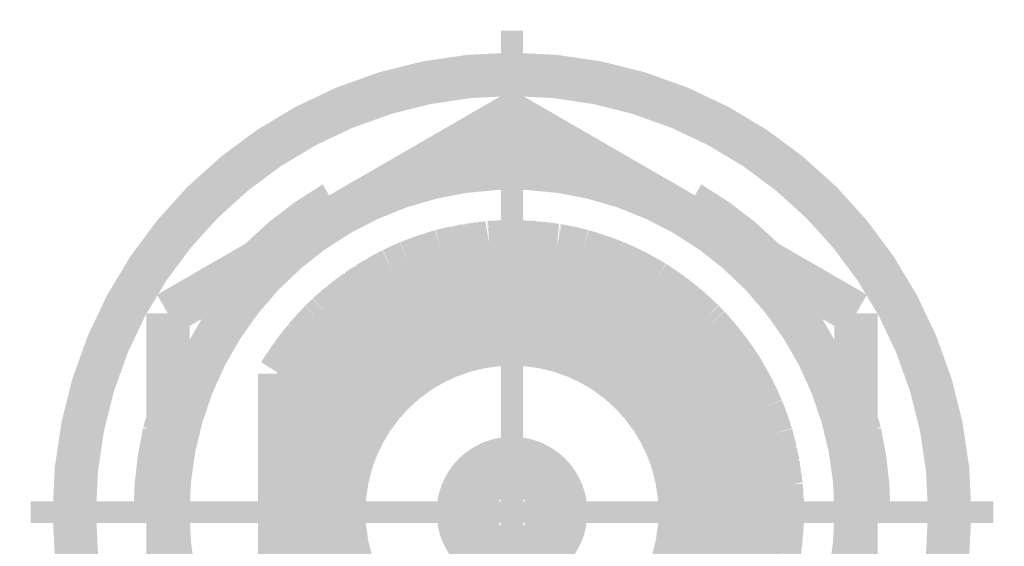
# Model space of a CAD drawing. Header units: millimetres. Extents: x 618 to 1482, y 17 to 575.
# Tile 42 of 96: x 1054 to 1065, y 181 to 187. Entities that reach past the tile are written whole.
import ezdxf

# ---------------------------------------------------------------- set-up
doc = ezdxf.new("R2010")
doc.units = ezdxf.units.MM
doc.linetypes.add('DOT_CENTER', pattern=[14, 12, -1, 0, -1])
doc.layers.add('1', color=7, linetype='Continuous')

# ---------------------------------------------------------------- blocks, each defined once
blk = doc.blocks.new('WASHER_INT_TOOTH_SMA_SS_764701-02_8__145', base_point=(1053.996750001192, 175.8781799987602))
at = {"color": 7, "linetype": 'Continuous', "const_width": 0.5}
blk.add_lwpolyline([(1054.246750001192, 181.1764299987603, 1), (1064.343250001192, 181.1764299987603, 1)], format="xyb", close=True, dxfattribs=at)
for points in [[(1057.237600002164, 184.7399513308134, 0.06554345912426), (1056.385397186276, 184.0860329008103, 0.06554345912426)], [(1062.204602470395, 184.0860329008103, 0.06554344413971), (1061.352400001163, 184.7399513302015, 0.06554344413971)], [(1055.283366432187, 182.0920590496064, 0.05615878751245), (1055.180200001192, 181.1764299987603, 0.05615878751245)], [(1063.409800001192, 181.1764299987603, 0.05615879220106), (1063.306633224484, 182.0920590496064, 0.05615879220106)]]:
    blk.add_lwpolyline(points, format="xyb", dxfattribs=at)
for points in [[(1057.237600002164, 184.7399513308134), (1057.263000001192, 184.6959572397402)], [(1057.263000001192, 184.6959572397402), (1057.271395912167, 184.6307606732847)], [(1057.271395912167, 184.6307606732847), (1057.276259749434, 184.5936274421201)], [(1061.25432618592, 184.6279305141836), (1061.273838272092, 184.6461250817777)], [(1061.273838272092, 184.6461250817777), (1061.327000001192, 184.6959572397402)], [(1061.314593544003, 184.6000044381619), (1061.327000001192, 184.6959572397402)], [(1061.327000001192, 184.6959572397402), (1061.352400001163, 184.7399513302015)], [(1061.313751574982, 184.593621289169), (1061.314593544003, 184.6000044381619)], [(1056.385397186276, 184.0860329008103), (1056.372272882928, 184.0717102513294)], [(1062.217725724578, 184.0717114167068), (1062.204602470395, 184.0860329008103)], [(1055.326250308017, 182.2409117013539), (1055.283366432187, 182.0920590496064)], [(1063.306633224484, 182.0920590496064), (1063.263750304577, 182.2409094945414)], [(1055.231000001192, 181.1764299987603), (1055.180200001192, 181.1764299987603)], [(1055.320301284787, 181.2136618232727), (1055.231000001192, 181.1764299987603)], [(1055.300736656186, 181.1553069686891), (1055.231000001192, 181.1764299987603)], [(1055.326250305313, 181.1475057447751), (1055.300736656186, 181.1553069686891)], [(1055.326250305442, 181.2161245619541), (1055.320301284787, 181.2136618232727)], [(1063.298340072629, 181.2017568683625), (1063.263750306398, 181.2161113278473)], [(1063.359000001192, 181.1764299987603), (1063.298340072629, 181.2017568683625)], [(1063.409800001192, 181.1764299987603), (1063.359000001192, 181.1764299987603)]]:
    blk.add_lwpolyline(points, dxfattribs=at)
at = {"color": 124, "linetype": 'Continuous', "const_width": 0.25}
for points in [[(1057.358250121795, 184.6409645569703), (1057.263000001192, 184.6959572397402)], [(1061.231750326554, 184.6409648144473), (1061.327000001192, 184.6959572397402)], [(1055.326250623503, 181.1214370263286), (1055.231000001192, 181.1764299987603)], [(1063.263750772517, 181.1214378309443), (1063.359000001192, 181.1764299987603)]]:
    blk.add_lwpolyline(points, dxfattribs=at)
at = {"layer": '1', "color": 30, "linetype": 'DOT_CENTER', "const_width": 0.25}
for points in [[(1059.295000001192, 186.7295049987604), (1059.295000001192, 175.6233549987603)], [(1064.848075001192, 181.1764299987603), (1053.741925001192, 181.1764299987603)]]:
    blk.add_lwpolyline(points, dxfattribs=at)
blk = doc.blocks.new('hex-nut_sma_5-16_ss_8__170', base_point=(1055.076250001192, 176.3437122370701))
at = {"color": 7, "linetype": 'Continuous', "const_width": 0.5}
for points in [[(1059.295000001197, 185.7591477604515), (1057.310625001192, 184.6134683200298)], [(1061.279375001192, 184.6134683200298), (1059.295000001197, 185.7591477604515)], [(1057.310625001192, 184.6134683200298), (1055.326250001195, 183.4677888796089)], [(1063.263750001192, 183.4677888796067), (1061.279375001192, 184.6134683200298)], [(1055.326250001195, 183.4677888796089), (1055.326250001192, 181.1764299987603)], [(1063.263750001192, 181.1764299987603), (1063.263750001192, 183.4677888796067)], [(1055.326250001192, 181.1764299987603), (1055.326250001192, 178.8850711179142)], [(1063.263750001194, 178.8850711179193), (1063.263750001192, 181.1764299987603)], [(1055.326250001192, 178.8850711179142), (1057.310625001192, 177.7393916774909)], [(1061.279375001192, 177.7393916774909), (1063.263750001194, 178.8850711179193)], [(1057.310625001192, 177.7393916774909), (1059.2950000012, 176.5937122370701)], [(1059.2950000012, 176.5937122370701), (1061.279375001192, 177.7393916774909)]]:
    blk.add_lwpolyline(points, dxfattribs=at)
for points in [[(1061.279375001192, 184.6134683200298, 0.26794919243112), (1057.310625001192, 184.6134683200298, 0.26794919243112)], [(1057.310625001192, 184.6134683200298, 0.26794919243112), (1055.326250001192, 181.1764299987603, 0.26794919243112)], [(1063.263750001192, 181.1764299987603, 0.26794919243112), (1061.279375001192, 184.6134683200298, 0.26794919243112)], [(1055.326250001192, 181.1764299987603, 0.26794919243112), (1057.310625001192, 177.7393916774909, 0.26794919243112)], [(1061.279375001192, 177.7393916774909, 0.26794919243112), (1063.263750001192, 181.1764299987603, 0.26794919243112)], [(1057.310625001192, 177.7393916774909, 0.26794919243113), (1061.279375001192, 177.7393916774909, 0.26794919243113)]]:
    blk.add_lwpolyline(points, format="xyb", dxfattribs=at)
blk = doc.blocks.new('Conn_SMA_PCBMount_Octoclock_7__186', base_point=(1056.364999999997, 177.806430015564))
at = {"color": 7, "linetype": 'Continuous', "const_width": 0.5}
for points in [[(1059.030413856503, 184.2851908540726), (1059.246982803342, 184.2960604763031)], [(1059.049632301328, 184.2867667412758), (1059.150360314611, 184.2915102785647)], [(1059.059686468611, 184.2866600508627), (1059.064377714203, 184.2874611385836)], [(1059.064377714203, 184.2874611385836), (1059.06883262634, 184.2882218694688)], [(1059.06883262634, 184.2882218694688), (1059.153052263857, 184.2919275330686)], [(1059.147504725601, 184.2910676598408), (1059.164479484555, 184.2936987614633)], [(1059.164479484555, 184.2936987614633), (1059.246982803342, 184.2960604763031)], [(1059.168192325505, 184.292105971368), (1059.17052167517, 184.2924597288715)], [(1059.17052167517, 184.2924597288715), (1059.181978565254, 184.294199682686)], [(1059.181978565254, 184.294199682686), (1059.183553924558, 184.294438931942)], [(1059.183553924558, 184.294438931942), (1059.246982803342, 184.2960604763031)], [(1059.246982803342, 184.2960604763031), (1059.293787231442, 184.2964297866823)], [(1059.293787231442, 184.2964297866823), (1059.297469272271, 184.2964179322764)], [(1059.293787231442, 184.2964297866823), (1059.815269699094, 184.2527458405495)], [(1059.293787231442, 184.2964297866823), (1059.297469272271, 184.2964179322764)], [(1059.297469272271, 184.2964179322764), (1059.303999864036, 184.2955742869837)], [(1059.297469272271, 184.2964179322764), (1059.430332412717, 184.2934935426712)], [(1059.297469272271, 184.2964179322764), (1059.316299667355, 184.2963573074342)], [(1059.316299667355, 184.2963573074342), (1059.31991009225, 184.2958680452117)], [(1059.430332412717, 184.2934935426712), (1059.549349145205, 184.2750216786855)], [(1059.433537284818, 184.2929961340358), (1059.449436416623, 184.2926054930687)], [(1059.449436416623, 184.2926054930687), (1059.474407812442, 184.2886514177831)], [(1059.456585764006, 184.2894189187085), (1059.564434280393, 184.2847744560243)], [(1058.24196933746, 184.1133547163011), (1058.475711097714, 184.1869390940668)], [(1058.375038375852, 184.1577169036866), (1058.475711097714, 184.1869390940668)], [(1058.394163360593, 184.1635511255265), (1058.475711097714, 184.1869390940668)], [(1058.475711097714, 184.1869390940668), (1059.030413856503, 184.2851908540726)], [(1058.475711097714, 184.1869390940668), (1058.510184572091, 184.195997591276)], [(1058.475711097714, 184.1869390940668), (1058.510184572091, 184.195997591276)], [(1058.510184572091, 184.195997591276), (1058.581640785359, 184.2057018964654)], [(1058.510184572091, 184.195997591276), (1058.528540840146, 184.2008210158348)], [(1058.516733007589, 184.1968869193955), (1058.644279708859, 184.2278170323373)], [(1058.528540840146, 184.2008210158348), (1058.538280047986, 184.2021120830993)], [(1058.644279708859, 184.2278170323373), (1058.816750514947, 184.247345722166)], [(1058.648762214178, 184.2283245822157), (1058.663609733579, 184.2318753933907)], [(1058.663609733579, 184.2318753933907), (1058.697857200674, 184.2356434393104)], [(1058.681256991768, 184.2320039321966), (1058.779607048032, 184.2535666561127)], [(1058.779607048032, 184.2535666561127), (1058.928089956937, 184.267066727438)], [(1058.787604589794, 184.2542937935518), (1058.798951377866, 184.2567441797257)], [(1058.798951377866, 184.2567441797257), (1058.857146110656, 184.2618509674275)], [(1058.84544231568, 184.2595524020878), (1058.91485618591, 184.2731849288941)], [(1058.868846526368, 184.262877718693), (1058.926280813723, 184.2739718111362)], [(1058.91485618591, 184.2731849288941), (1058.993029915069, 184.2785692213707)], [(1058.926280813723, 184.2739718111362), (1058.934156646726, 184.275493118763)], [(1058.934156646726, 184.275493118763), (1059.000164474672, 184.2798329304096)], [(1059.044692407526, 184.2859074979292), (1059.049632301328, 184.2867667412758)], [(1059.564434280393, 184.2847744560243), (1059.682170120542, 184.2638954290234)], [(1059.57083406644, 184.2836395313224), (1059.583672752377, 184.2830468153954)], [(1059.583672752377, 184.2830468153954), (1059.630562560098, 184.2745816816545)], [(1059.61692011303, 184.2754667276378), (1059.699322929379, 184.2701208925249)], [(1059.639953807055, 184.2728862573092), (1059.708974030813, 184.2681920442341)], [(1059.699322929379, 184.2701208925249), (1059.765326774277, 184.2569294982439)], [(1059.708974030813, 184.2681920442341), (1059.718643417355, 184.2675344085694)], [(1059.718643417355, 184.2675344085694), (1059.774737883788, 184.2561411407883)], [(1059.815269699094, 184.2527458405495), (1060.110836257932, 184.187876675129)], [(1059.827737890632, 184.2500093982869), (1059.834615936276, 184.2494114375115)], [(1059.834615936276, 184.2494114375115), (1059.923184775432, 184.2296805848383)], [(1059.840839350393, 184.2471339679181), (1059.847556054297, 184.2465287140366)], [(1059.847556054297, 184.2465287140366), (1059.853962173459, 184.2459514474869)], [(1059.853962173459, 184.2459514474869), (1059.928357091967, 184.2291320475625)], [(1059.917724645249, 184.2302596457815), (1059.950592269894, 184.2267739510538)], [(1059.928357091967, 184.2291320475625), (1059.945771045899, 184.2251950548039)], [(1059.935873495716, 184.2262764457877), (1059.940960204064, 184.2257206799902)], [(1059.940960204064, 184.2257206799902), (1059.966367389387, 184.2229447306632)], [(1059.950592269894, 184.2267739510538), (1060.110836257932, 184.187876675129)], [(1059.966367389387, 184.2229447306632), (1059.969914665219, 184.2225571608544)], [(1059.969914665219, 184.2225571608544), (1060.081176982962, 184.19517575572)], [(1060.081176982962, 184.19517575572), (1060.085568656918, 184.19460842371)], [(1060.085568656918, 184.19460842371), (1060.110836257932, 184.187876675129)], [(1060.104807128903, 184.1895037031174), (1060.110836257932, 184.187876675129)], [(1060.110836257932, 184.187876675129), (1060.487174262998, 184.0596782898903)], [(1060.110836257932, 184.187876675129), (1060.219778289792, 184.1562260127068)], [(1058.101953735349, 184.0593175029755), (1058.320756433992, 184.1381577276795)], [(1058.101953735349, 184.0593175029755), (1058.24196933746, 184.1133547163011)], [(1058.101953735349, 184.0593175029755), (1058.129177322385, 184.0704335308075)], [(1058.101953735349, 184.0593175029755), (1058.129177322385, 184.0704335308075)], [(1058.129177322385, 184.0704335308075), (1058.14789222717, 184.077902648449)], [(1058.129177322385, 184.0704335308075), (1058.141431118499, 184.0745532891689)], [(1058.14789222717, 184.077902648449), (1058.163940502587, 184.083240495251)], [(1058.249641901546, 184.11577012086), (1058.260899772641, 184.1200733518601)], [(1058.258170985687, 184.1184551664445), (1058.26959688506, 184.1227805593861)], [(1058.260899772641, 184.1200733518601), (1058.331920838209, 184.1421805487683)], [(1058.26959688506, 184.1227805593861), (1058.2798607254, 184.1266660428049)], [(1058.2798607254, 184.1266660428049), (1058.341564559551, 184.1456554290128)], [(1058.320756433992, 184.1381577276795), (1058.375038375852, 184.1577169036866)], [(1058.389906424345, 184.1620326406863), (1058.394163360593, 184.1635511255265)], [(1060.219778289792, 184.1562260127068), (1060.487174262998, 184.0596782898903)], [(1060.225430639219, 184.1541851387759), (1060.238872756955, 184.1502330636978)], [(1060.238872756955, 184.1502330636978), (1060.291873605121, 184.1301948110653)], [(1060.277919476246, 184.135233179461), (1060.352797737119, 184.1116410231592)], [(1060.291873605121, 184.1301948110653), (1060.307260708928, 184.125292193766)], [(1060.307260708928, 184.125292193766), (1060.365397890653, 184.106768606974)], [(1060.352797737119, 184.1116410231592), (1060.487174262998, 184.0596782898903)], [(1060.365397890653, 184.106768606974), (1060.371686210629, 184.1047650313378)], [(1060.371686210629, 184.1047650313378), (1060.484199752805, 184.0609063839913)], [(1060.482529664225, 184.0614743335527), (1060.484199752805, 184.0609063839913)], [(1060.484199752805, 184.0609063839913), (1060.487174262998, 184.0596782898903)], [(1057.508187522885, 183.7341050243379), (1057.911639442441, 183.9729836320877)], [(1057.626046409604, 183.8125247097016), (1057.911639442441, 183.9729836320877)], [(1057.747455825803, 183.8855824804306), (1057.911639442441, 183.9729836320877)], [(1057.765075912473, 183.8955718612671), (1057.866133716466, 183.9489484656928)], [(1057.866133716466, 183.9489484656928), (1057.872043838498, 183.9530456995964)], [(1057.872043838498, 183.9530456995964), (1057.911639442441, 183.9729836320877)], [(1057.89008640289, 183.9622185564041), (1057.911639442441, 183.9729836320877)], [(1057.911639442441, 183.9729836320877), (1058.101953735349, 184.0593175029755)], [(1057.911639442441, 183.9729836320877), (1057.99941944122, 184.014716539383)], [(1057.99941944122, 184.014716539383), (1058.101953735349, 184.0593175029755)], [(1058.008962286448, 184.0188675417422), (1058.01782821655, 184.0230474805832)], [(1058.01782821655, 184.0230474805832), (1058.101953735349, 184.0593175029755)], [(1058.46798156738, 183.9201681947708), (1058.862731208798, 183.9998651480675)], [(1058.862731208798, 183.9998651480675), (1059.295000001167, 184.023211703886)], [(1059.295000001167, 184.023211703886), (1059.604431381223, 183.9996785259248)], [(1059.604431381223, 183.9996785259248), (1060.075405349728, 183.8954842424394)], [(1060.487174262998, 184.0596782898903), (1060.63532132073, 183.9910800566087)], [(1060.487174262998, 184.0596782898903), (1060.502823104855, 184.0531580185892)], [(1060.487174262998, 184.0596782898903), (1060.595214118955, 184.0125969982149)], [(1060.502823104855, 184.0531580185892), (1060.50655944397, 184.0512306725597)], [(1060.595214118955, 184.0125969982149), (1060.938971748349, 183.8281759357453)], [(1060.599519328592, 184.0102873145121), (1060.613561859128, 184.0041137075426)], [(1060.613561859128, 184.0041137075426), (1060.651670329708, 183.9835097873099)], [(1060.618599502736, 184.0013900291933), (1060.631859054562, 183.995509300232)], [(1060.631859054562, 183.995509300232), (1060.666399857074, 183.9766894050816)], [(1060.63532132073, 183.9910800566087), (1060.722496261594, 183.95071444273)], [(1060.660478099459, 183.9787477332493), (1060.731866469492, 183.945410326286)], [(1060.666399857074, 183.9766894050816), (1060.675479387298, 183.9717423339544)], [(1060.722496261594, 183.95071444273), (1060.938971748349, 183.8281759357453)], [(1057.643189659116, 183.8233002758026), (1057.724325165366, 183.8685401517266)], [(1057.719763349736, 183.8651790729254), (1057.747455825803, 183.8855824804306)], [(1057.740336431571, 183.8774677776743), (1057.762019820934, 183.8933354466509)], [(1057.762019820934, 183.8933354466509), (1057.765075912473, 183.8955718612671)], [(1058.193980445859, 183.8295774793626), (1058.46798156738, 183.9201681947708)], [(1060.075405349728, 183.8954842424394), (1060.324074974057, 183.8046052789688)], [(1060.731866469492, 183.945410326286), (1060.740468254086, 183.9413934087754)], [(1060.740468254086, 183.9413934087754), (1060.816764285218, 183.8978775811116)], [(1060.809782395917, 183.9013050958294), (1060.846976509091, 183.8830459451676)], [(1060.846976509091, 183.8830459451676), (1060.938971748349, 183.8281759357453)], [(1060.861282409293, 183.8745132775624), (1060.86451457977, 183.8729135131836)], [(1060.86451457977, 183.8729135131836), (1060.938971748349, 183.8281759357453)], [(1057.166039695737, 183.4572036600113), (1057.578153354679, 183.7755308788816)], [(1057.166039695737, 183.4572036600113), (1057.508187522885, 183.7341050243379)], [(1057.516826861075, 183.7392202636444), (1057.525866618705, 183.7445725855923)], [(1057.525866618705, 183.7445725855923), (1057.586039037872, 183.7816219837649)], [(1057.525866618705, 183.7445725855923), (1057.53385529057, 183.7509525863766)], [(1057.53385529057, 183.7509525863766), (1057.541493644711, 183.7570528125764)], [(1057.541493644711, 183.7570528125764), (1057.593534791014, 183.7874118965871)], [(1057.578153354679, 183.7755308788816), (1057.626046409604, 183.8125247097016)], [(1057.637621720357, 183.8190282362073), (1057.643189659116, 183.8233002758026)], [(1057.70457481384, 183.5843986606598), (1058.130245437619, 183.8040479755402)], [(1058.130245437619, 183.8040479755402), (1058.193980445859, 183.8295774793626)], [(1060.324074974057, 183.8046052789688), (1060.375295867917, 183.7825440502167)], [(1060.375295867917, 183.7825440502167), (1060.790215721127, 183.5549978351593)], [(1060.938971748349, 183.8281759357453), (1061.372384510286, 183.5002723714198)], [(1060.938971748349, 183.8281759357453), (1061.293996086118, 183.5719286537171)], [(1060.938971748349, 183.8281759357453), (1060.968263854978, 183.8097907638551)], [(1060.968263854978, 183.8097907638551), (1060.985315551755, 183.798878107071)], [(1060.968263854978, 183.8097907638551), (1061.002687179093, 183.7821878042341)], [(1060.974878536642, 183.8044866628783), (1061.085988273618, 183.7311827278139)], [(1060.985315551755, 183.798878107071), (1060.993976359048, 183.7918869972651)], [(1060.995770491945, 183.7904387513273), (1061.089891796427, 183.7279043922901)], [(1061.085988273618, 183.7311827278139), (1061.16322848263, 183.6663132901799)], [(1061.089891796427, 183.7279043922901), (1061.102502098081, 183.7195260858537)], [(1057.299898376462, 183.5751734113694), (1057.360507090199, 183.6145867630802)], [(1057.327385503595, 183.5930480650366), (1057.410262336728, 183.6628258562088)], [(1057.410262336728, 183.6628258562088), (1057.452068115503, 183.6886874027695)], [(1057.416443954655, 183.6666498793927), (1057.426384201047, 183.6749642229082)], [(1057.426384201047, 183.6749642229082), (1057.462575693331, 183.6971912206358)], [(1061.102502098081, 183.7195260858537), (1061.132863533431, 183.6938591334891)], [(1061.118967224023, 183.703485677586), (1061.199802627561, 183.6474876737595)], [(1061.13914762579, 183.6885466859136), (1061.206682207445, 183.6414390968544)], [(1061.199802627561, 183.6474876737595), (1061.247903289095, 183.6051972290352)], [(1061.206682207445, 183.6414390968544), (1061.215730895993, 183.6351273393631)], [(1061.215730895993, 183.6351273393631), (1061.256844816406, 183.5987434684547)], [(1057.194005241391, 183.4829906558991), (1057.221187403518, 183.5018348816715)], [(1057.194005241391, 183.4829906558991), (1057.208854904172, 183.4964301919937)], [(1057.200072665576, 183.4871969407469), (1057.299898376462, 183.5751734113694)], [(1057.208854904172, 183.4964301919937), (1057.216414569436, 183.5015990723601)], [(1057.303290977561, 183.5773795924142), (1057.315404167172, 183.5879857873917)], [(1057.315404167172, 183.5879857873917), (1057.341013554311, 183.6045221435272)], [(1057.463434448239, 183.4153775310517), (1057.70457481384, 183.5843986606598)], [(1060.790215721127, 183.5549978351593), (1060.974827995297, 183.4211886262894)], [(1061.257850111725, 183.5964519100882), (1061.303297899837, 183.5634256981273)], [(1061.293996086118, 183.5719286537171), (1061.50185417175, 183.3819218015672)], [(1061.303297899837, 183.5634256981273), (1061.30938743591, 183.5590005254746)], [(1061.30938743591, 183.5590005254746), (1061.377080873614, 183.496719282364)], [(1061.319080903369, 183.5500820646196), (1061.324686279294, 183.5459810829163)], [(1061.324686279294, 183.5459810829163), (1061.381470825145, 183.4933980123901)], [(1061.372384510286, 183.5002723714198), (1061.399723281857, 183.4795888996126)], [(1061.381470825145, 183.4933980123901), (1061.395077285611, 183.4807982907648)], [(1056.905625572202, 183.1827425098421), (1057.087222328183, 183.3809978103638)], [(1056.996655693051, 183.2864097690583), (1057.087222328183, 183.3809978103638)], [(1057.010092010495, 183.3009519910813), (1057.087222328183, 183.3809978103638)], [(1057.087222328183, 183.3809978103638), (1057.166039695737, 183.4572036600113)], [(1057.087222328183, 183.3809978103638), (1057.166039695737, 183.4572036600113)], [(1057.087222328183, 183.3809978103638), (1057.094104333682, 183.3878283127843)], [(1057.094104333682, 183.3878283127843), (1057.107006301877, 183.40063372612)], [(1057.107006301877, 183.40063372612), (1057.166039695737, 183.4572036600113)], [(1057.166039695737, 183.4572036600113), (1057.194005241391, 183.4829906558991)], [(1057.166039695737, 183.4572036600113), (1057.194005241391, 183.4829906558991)], [(1057.335448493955, 183.3095510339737), (1057.463434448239, 183.4153775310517)], [(1060.974827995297, 183.4211886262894), (1061.202677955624, 183.2211544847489)], [(1061.391059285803, 183.4838584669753), (1061.411687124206, 183.4681479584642)], [(1061.399723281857, 183.4795888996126), (1061.50185417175, 183.3819218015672)], [(1061.411687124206, 183.4681479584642), (1061.414451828, 183.4660423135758)], [(1061.414451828, 183.4660423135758), (1061.50185417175, 183.3819218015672)], [(1061.50185417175, 183.3819218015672), (1061.561299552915, 183.3207916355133)], [(1061.50185417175, 183.3819218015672), (1061.514736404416, 183.3689556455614)], [(1056.918313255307, 183.1977559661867), (1056.982451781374, 183.2673369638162)], [(1056.979581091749, 183.2634822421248), (1056.996655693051, 183.2864097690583)], [(1057.008332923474, 183.2986054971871), (1057.010092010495, 183.3009519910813)], [(1057.24395774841, 183.2259079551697), (1057.335448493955, 183.3095510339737)], [(1061.514736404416, 183.3689556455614), (1061.561299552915, 183.3207916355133)], [(1061.561299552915, 183.3207916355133), (1061.842032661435, 182.9783804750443)], [(1061.561299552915, 183.3207916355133), (1061.596714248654, 183.282732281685)], [(1061.596714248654, 183.282732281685), (1061.610018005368, 183.2681017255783)], [(1061.596714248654, 183.282732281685), (1061.660271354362, 183.2000753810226)], [(1061.606473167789, 183.2700406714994), (1061.687555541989, 183.1789474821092)], [(1061.610018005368, 183.2681017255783), (1061.621027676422, 183.2536891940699)], [(1056.615000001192, 182.7739280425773), (1056.979581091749, 183.2634822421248)], [(1056.615000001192, 182.7739280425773), (1056.905625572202, 183.1827425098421)], [(1056.914511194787, 183.1924432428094), (1056.918313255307, 183.1977559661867)], [(1057.069258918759, 183.0439321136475), (1057.24395774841, 183.2259079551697)], [(1061.202677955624, 183.2211544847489), (1061.270328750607, 183.1526555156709)], [(1061.270328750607, 183.1526555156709), (1061.489418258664, 182.8929320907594)], [(1061.623417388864, 183.2505608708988), (1061.691455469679, 183.1736366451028)], [(1061.687555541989, 183.1789474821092), (1061.773078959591, 183.0624835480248)], [(1061.691455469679, 183.1736366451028), (1061.700106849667, 183.1638553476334)], [(1061.700106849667, 183.1638553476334), (1061.731006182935, 183.1214986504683)], [(1056.750785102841, 182.982356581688), (1056.829347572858, 183.0754444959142)], [(1056.785170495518, 183.0230994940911), (1056.83183502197, 183.0914278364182)], [(1056.83183502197, 183.0914278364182), (1056.877594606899, 183.1433121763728)], [(1056.838452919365, 183.0989315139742), (1056.843863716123, 183.1068013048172)], [(1056.843863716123, 183.1068013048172), (1056.882932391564, 183.1508206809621)], [(1056.927890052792, 182.8694461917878), (1057.069258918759, 183.0439321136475)], [(1061.721822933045, 183.1322828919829), (1061.773071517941, 183.0720997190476)], [(1061.773071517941, 183.0720997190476), (1061.81956592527, 183.0057832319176)], [(1061.779524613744, 183.0628954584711), (1061.784850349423, 183.0566015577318)], [(1061.784850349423, 183.0566015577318), (1061.824065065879, 183.0002956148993)], [(1056.675256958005, 182.8709346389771), (1056.747905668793, 182.9608825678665)], [(1056.69045858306, 182.8897560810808), (1056.750785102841, 182.982356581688)], [(1056.754926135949, 182.987263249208), (1056.762032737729, 182.9980981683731)], [(1056.762032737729, 182.9980981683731), (1056.792990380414, 183.034549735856)], [(1061.829603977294, 182.9914656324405), (1061.850475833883, 182.9658468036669)], [(1061.842032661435, 182.9783804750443), (1061.921877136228, 182.8598534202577)], [(1061.850475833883, 182.9658468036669), (1061.85313819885, 182.9625789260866)], [(1061.85313819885, 182.9625789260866), (1061.915820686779, 182.8688440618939)], [(1061.861892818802, 182.9494957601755), (1061.864131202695, 182.9467308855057)], [(1061.864131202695, 182.9467308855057), (1061.917360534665, 182.8668810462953)], [(1056.615000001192, 182.7739280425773), (1056.677087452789, 182.8732010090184)], [(1056.615000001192, 182.7739280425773), (1056.675256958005, 182.8709346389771)], [(1056.614999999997, 182.3443354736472), (1056.927890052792, 182.8694461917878)], [(1056.677087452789, 182.8732010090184), (1056.685710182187, 182.8869880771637)], [(1056.685710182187, 182.8869880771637), (1056.700550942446, 182.9052477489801)], [(1061.489418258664, 182.8929320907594), (1061.639954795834, 182.669220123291)], [(1061.915820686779, 182.8688440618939), (1061.917360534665, 182.8668810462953)], [(1061.917360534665, 182.8668810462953), (1061.921877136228, 182.8598534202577)], [(1061.921877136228, 182.8598534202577), (1061.987109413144, 182.7534362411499)], [(1061.921877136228, 182.8598534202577), (1062.175448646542, 182.3753527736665)], [(1061.921877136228, 182.8598534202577), (1061.927671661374, 182.8507777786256)], [(1061.927671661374, 182.8507777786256), (1061.928984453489, 182.8482588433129)], [(1056.614999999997, 182.4757994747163), (1056.615000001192, 182.7739280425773)], [(1061.987109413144, 182.7534362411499), (1062.175448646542, 182.3753527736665)], [(1061.989103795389, 182.7494325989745), (1061.996620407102, 182.7370864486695)], [(1061.996620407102, 182.7370864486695), (1062.013357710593, 182.703230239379)], [(1062.004939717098, 182.7176426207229), (1062.051766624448, 182.6374706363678)], [(1061.639954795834, 182.669220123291), (1061.842530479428, 182.2633506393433)], [(1062.051766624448, 182.6374706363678), (1062.175448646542, 182.3753527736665)], [(1062.055745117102, 182.629039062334), (1062.060653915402, 182.6205753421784)], [(1062.060653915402, 182.6205753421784), (1062.091883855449, 182.5538624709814)], [(1056.614999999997, 182.3443354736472), (1056.614999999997, 182.4757994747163)], [(1062.087463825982, 182.5618179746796), (1062.112026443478, 182.517608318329)], [(1062.098812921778, 182.5390607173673), (1062.117851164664, 182.504543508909)], [(1062.112026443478, 182.517608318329), (1062.175448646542, 182.3753527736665)], [(1062.117851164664, 182.504543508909), (1062.120263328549, 182.5001701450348)], [(1062.120263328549, 182.5001701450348), (1062.165040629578, 182.3988934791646)], [(1062.165040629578, 182.3988934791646), (1062.167593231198, 182.3940545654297)], [(1062.167593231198, 182.3940545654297), (1062.175448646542, 182.3753527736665)], [(1062.175448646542, 182.3753527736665), (1062.213254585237, 182.2795216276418)], [(1062.175448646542, 182.3753527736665), (1062.234204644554, 182.2177493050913)], [(1062.175448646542, 182.3753527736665), (1062.211253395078, 182.2854222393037)], [(1056.614999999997, 182.3443354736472), (1056.615000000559, 179.8693033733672)], [(1061.842530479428, 182.2633506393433), (1061.852885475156, 182.2370461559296)], [(1062.211253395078, 182.2854222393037), (1062.284221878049, 182.0702709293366)], [(1062.213254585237, 182.2795216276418), (1062.218164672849, 182.2670754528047)], [(1062.218164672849, 182.2670754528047), (1062.239384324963, 182.2038556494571)], [(1062.220551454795, 182.2599645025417), (1062.224968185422, 182.248665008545)], [(1062.224968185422, 182.248665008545), (1062.243669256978, 182.1923620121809)], [(1061.852885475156, 182.2370461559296), (1061.959413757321, 181.8985506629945)], [(1062.234204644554, 182.2177493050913), (1062.257321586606, 182.1557418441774)], [(1062.24556305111, 182.1854473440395), (1062.261891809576, 182.1412207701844)], [(1062.257321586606, 182.1557418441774), (1062.284221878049, 182.0702709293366)], [(1062.261891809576, 182.1412207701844), (1062.263462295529, 182.1369670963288)], [(1062.263462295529, 182.1369670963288), (1062.284221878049, 182.0702709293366)], [(1062.284221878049, 182.0702709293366), (1062.297892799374, 182.023208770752)], [(1062.284221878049, 182.0702709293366), (1062.399005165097, 181.4919478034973)], [(1062.297892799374, 182.023208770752), (1062.303228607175, 182.004054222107)], [(1062.297892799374, 182.023208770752), (1062.309244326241, 181.9441980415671)], [(1062.299219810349, 182.0139722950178), (1062.332733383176, 181.8881703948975)], [(1062.303228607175, 182.004054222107), (1062.304677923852, 181.9934838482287)], [(1061.959413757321, 181.8985506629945), (1062.020495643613, 181.5570057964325)], [(1062.332733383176, 181.8881703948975), (1062.349980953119, 181.7389507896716)], [(1062.3332227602, 181.8839364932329), (1062.337232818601, 181.8686875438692)], [(1062.336701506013, 181.8538397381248), (1062.361638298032, 181.7509979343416)], [(1062.337232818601, 181.8686875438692), (1062.340799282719, 181.8369400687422)], [(1062.341503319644, 181.8306730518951), (1062.36232867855, 181.7435643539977)], [(1062.361638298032, 181.7509979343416), (1062.373993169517, 181.6179678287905)], [(1062.36232867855, 181.7435643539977), (1062.3652746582, 181.7312418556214)], [(1062.3652746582, 181.7312418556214), (1062.370066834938, 181.6777730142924)], [(1062.367237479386, 181.69070938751), (1062.384433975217, 181.6120840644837)], [(1062.384433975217, 181.6120840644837), (1062.389504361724, 181.5398164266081)], [(1062.385182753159, 181.6014118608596), (1062.38718532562, 181.5921119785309)], [(1062.38718532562, 181.5921119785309), (1062.391284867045, 181.5308455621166)], [(1062.020495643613, 181.5570057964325), (1062.037342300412, 181.1767531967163)], [(1062.390506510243, 181.5255334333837), (1062.399688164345, 181.478474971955)], [(1062.391284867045, 181.5308455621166), (1062.392232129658, 181.5166890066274)], [(1062.399005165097, 181.4919478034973), (1062.415000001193, 181.1764299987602)], [(1062.399688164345, 181.478474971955), (1062.400983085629, 181.4718381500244)], [(1062.400983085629, 181.4718381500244), (1062.405458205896, 181.3775244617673)], [(1062.401644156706, 181.4579061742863), (1062.402832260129, 181.451710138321)], [(1062.402832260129, 181.451710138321), (1062.406332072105, 181.372531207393)], [(1062.404539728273, 181.3827729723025), (1062.410118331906, 181.3508967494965)], [(1062.406342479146, 181.3588897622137), (1062.410586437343, 181.3341677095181)], [(1062.410118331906, 181.3508967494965), (1062.415000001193, 181.1764299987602)], [(1062.410586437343, 181.3341677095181), (1062.411184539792, 181.3306836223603)], [(1062.411184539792, 181.3306836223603), (1062.413899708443, 181.2157587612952)], [(1062.412519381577, 181.2253663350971), (1062.413899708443, 181.2157587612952)], [(1062.037342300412, 181.1767531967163), (1062.032341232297, 181.0667821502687)], [(1062.415000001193, 181.1764299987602), (1062.378441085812, 180.7002045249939)], [(1062.415000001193, 181.1764299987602), (1062.412697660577, 181.065156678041)], [(1062.415000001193, 181.1764299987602), (1062.413101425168, 181.0676159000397)], [(1062.413899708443, 181.2157587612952), (1062.414826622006, 181.2093071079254)], [(1062.414826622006, 181.2093071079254), (1062.415000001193, 181.1764299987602)], [(1062.414974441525, 181.189052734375), (1062.415000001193, 181.1764299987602)], [(1062.032341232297, 181.0667821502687), (1062.005053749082, 180.8211413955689)], [(1062.413101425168, 181.0676159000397), (1062.400977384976, 180.9937663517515)], [(1062.409830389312, 181.0476920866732), (1062.404954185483, 180.9262608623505)], [(1062.412329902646, 181.0473827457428), (1062.409026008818, 181.0276587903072)], [(1062.412697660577, 181.065156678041), (1062.412329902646, 181.0473827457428)], [(1062.404954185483, 180.9262608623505), (1062.389449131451, 180.8435972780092)], [(1062.39640722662, 180.8806939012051), (1062.390433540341, 180.7856766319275)], [(1062.403268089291, 180.9061113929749), (1062.395421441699, 180.8650134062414)], [(1062.403898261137, 180.9206313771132), (1062.403268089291, 180.9061113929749)], [(1062.005053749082, 180.8211413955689), (1061.896121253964, 180.3748733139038)], [(1062.390433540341, 180.7856766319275), (1062.381899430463, 180.7452535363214)], [(1062.388587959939, 180.7769347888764), (1062.387843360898, 180.7656723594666)], [(1062.372984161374, 180.666121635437), (1062.270433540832, 180.240526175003)], [(1062.370402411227, 180.6553144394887), (1062.369630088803, 180.6462899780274)], [(1062.378441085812, 180.7002045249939), (1062.372984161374, 180.666121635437)], [(1062.387843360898, 180.7656723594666), (1062.381027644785, 180.7338974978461)], [(1062.3522961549, 180.5795216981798), (1062.346893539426, 180.528091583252)], [(1062.366151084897, 180.6264912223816), (1062.350194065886, 180.5595108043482)], [(1062.369630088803, 180.6462899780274), (1062.350956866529, 180.566772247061)], [(1062.366863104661, 180.6345071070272), (1062.366151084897, 180.6264912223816)], [(1062.346893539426, 180.528091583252), (1062.284221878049, 180.2825891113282)], [(1062.342669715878, 180.5085145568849), (1062.316981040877, 180.4092170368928)], [(1062.323153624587, 180.4575310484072), (1062.317415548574, 180.4126180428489)], [(1062.34323980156, 180.513778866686), (1062.342669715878, 180.5085145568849)], [(1061.896121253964, 180.3748733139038), (1061.679921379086, 179.8909985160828)], [(1062.314783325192, 180.3920151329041), (1062.284221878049, 180.2825891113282)], [(1062.309713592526, 180.3727494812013), (1062.284221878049, 180.2825891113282)], [(1062.309988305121, 180.3748464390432), (1062.309713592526, 180.3727494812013)], [(1062.317415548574, 180.4126180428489), (1062.314783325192, 180.3920151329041)], [(1062.132240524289, 180.0037428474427), (1062.270433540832, 180.240526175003)], [(1062.262259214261, 180.2155894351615), (1062.233294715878, 180.1272298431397)], [(1062.27628181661, 180.25672040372), (1062.270433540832, 180.240526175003)], [(1062.273676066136, 180.2504178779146), (1062.270433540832, 180.240526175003)], [(1062.276843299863, 180.2582751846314), (1062.273031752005, 180.247720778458)], [(1062.284221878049, 180.2825891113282), (1062.273676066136, 180.2504178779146)], [(1062.284221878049, 180.2825891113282), (1062.27628181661, 180.25672040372)], [(1062.284221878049, 180.2825891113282), (1062.276843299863, 180.2582751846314)], [(1062.284221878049, 180.2825891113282), (1062.276843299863, 180.2582751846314)], [(1062.233294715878, 180.1272298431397), (1062.179775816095, 179.9887072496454)], [(1062.226627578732, 180.1087404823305), (1062.188820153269, 180.0117945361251)], [(1062.229493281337, 180.1173906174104), (1062.226627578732, 180.1087404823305)], [(1062.079118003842, 179.9240709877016), (1062.132240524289, 180.0037428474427)], [(1062.175448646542, 179.9775072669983), (1062.080289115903, 179.7705270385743)], [(1062.175448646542, 179.9775072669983), (1062.128421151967, 179.8709219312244)], [(1062.175448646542, 179.9775072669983), (1062.130392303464, 179.8745285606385)], [(1062.176975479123, 179.9811817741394), (1062.175448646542, 179.9775072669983)], [(1062.176975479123, 179.9811817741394), (1062.175448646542, 179.9775072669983)], [(1062.18438743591, 179.9992124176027), (1062.177627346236, 179.982797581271)], [(1062.190107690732, 180.0154491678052), (1062.18438743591, 179.9992124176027)], [(1056.996373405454, 179.2533604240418), (1056.615000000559, 179.8693033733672)], [(1056.615000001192, 179.5789319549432), (1056.615000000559, 179.8693033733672)], [(1061.679921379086, 179.8909985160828), (1061.435853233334, 179.5323287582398)], [(1061.954388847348, 179.7547976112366), (1062.079118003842, 179.9240709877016)], [(1062.130392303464, 179.8745285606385), (1062.115981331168, 179.8481607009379)], [(1062.128421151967, 179.8709219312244), (1062.122277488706, 179.8569976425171)], [(1061.567362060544, 179.3519355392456), (1061.954388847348, 179.7547976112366)], [(1062.080289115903, 179.7705270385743), (1061.921877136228, 179.4930068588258)], [(1062.071605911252, 179.7534538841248), (1062.039124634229, 179.6969540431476)], [(1062.076193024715, 179.7633511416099), (1062.071605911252, 179.7534538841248)], [(1062.122277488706, 179.8569976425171), (1062.108737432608, 179.832404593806)], [(1062.017641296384, 179.6527415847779), (1061.921877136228, 179.4930068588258)], [(1062.008336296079, 179.6362330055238), (1061.956833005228, 179.5509139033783)], [(1062.01097625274, 179.6416242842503), (1062.008336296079, 179.6362330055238)], [(1062.043885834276, 179.7067525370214), (1062.017641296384, 179.6527415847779)], [(1056.709608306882, 179.4299618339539), (1056.615000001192, 179.5789319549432)], [(1056.62715457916, 179.5587159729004), (1056.615000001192, 179.5789319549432)], [(1056.637065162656, 179.5424825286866), (1056.615000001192, 179.5789319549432)], [(1056.630210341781, 179.5548180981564), (1056.62715457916, 179.5587159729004)], [(1056.642621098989, 179.5354398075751), (1056.637065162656, 179.5424825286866)], [(1056.698899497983, 179.4459210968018), (1056.642621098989, 179.5354398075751)], [(1056.7294861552, 179.4058471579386), (1056.649718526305, 179.5264430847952)], [(1061.435853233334, 179.5323287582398), (1060.920311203, 179.0435916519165)], [(1061.950417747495, 179.5383955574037), (1061.921877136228, 179.4930068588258)], [(1061.940363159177, 179.5222069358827), (1061.921877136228, 179.4930068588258)], [(1061.945443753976, 179.5320467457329), (1061.940363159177, 179.5222069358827)], [(1061.958242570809, 179.5536644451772), (1061.950417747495, 179.5383955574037)], [(1056.701451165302, 179.4428060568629), (1056.698899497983, 179.4459210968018)], [(1056.720092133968, 179.420049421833), (1056.701451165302, 179.4428060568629)], [(1057.087222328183, 178.9718619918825), (1056.709608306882, 179.4299618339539)], [(1056.725686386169, 179.4104568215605), (1056.71651566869, 179.4244155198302)], [(1056.764820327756, 179.3508912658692), (1056.725686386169, 179.4104568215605)], [(1056.776208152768, 179.3352109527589), (1056.7294861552, 179.4058471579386)], [(1061.866821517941, 179.4100405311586), (1061.857082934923, 179.3979925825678)], [(1061.877673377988, 179.4259449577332), (1061.861085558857, 179.4052935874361)], [(1061.875960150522, 179.4238120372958), (1061.866821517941, 179.4100405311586)], [(1061.921877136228, 179.4930068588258), (1061.87510901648, 179.4308731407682)], [(1061.921877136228, 179.4930068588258), (1061.875960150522, 179.4238120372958)], [(1061.921877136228, 179.4930068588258), (1061.877673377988, 179.4259449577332)], [(1056.859011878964, 179.2269779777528), (1056.764186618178, 179.3637505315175)], [(1056.769389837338, 179.3455191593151), (1056.764820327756, 179.3508912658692)], [(1056.817070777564, 179.2874723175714), (1056.776208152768, 179.3352109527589)], [(1056.846844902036, 179.2422796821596), (1056.810168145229, 179.295536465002)], [(1056.947207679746, 179.1216131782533), (1056.824202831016, 179.2909422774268)], [(1061.313001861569, 179.1617590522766), (1061.499033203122, 179.2961017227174)], [(1061.851822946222, 179.3883985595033), (1061.493003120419, 178.9782082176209)], [(1061.499033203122, 179.2961017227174), (1061.554815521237, 179.3413926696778)], [(1061.554815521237, 179.3413926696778), (1061.567362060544, 179.3519355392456)], [(1061.789583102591, 179.3172478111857), (1061.639515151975, 179.1178752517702)], [(1061.799374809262, 179.3156491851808), (1061.69306918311, 179.1890243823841)], [(1061.78773521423, 179.3000847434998), (1061.749851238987, 179.2552440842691)], [(1061.794616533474, 179.3099814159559), (1061.78773521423, 179.3000847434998)], [(1061.841367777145, 179.3764461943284), (1061.799374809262, 179.3156491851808)], [(1056.853926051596, 179.2343135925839), (1056.846844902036, 179.2422796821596)], [(1056.905756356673, 179.1760059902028), (1056.853926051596, 179.2343135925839)], [(1056.921035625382, 179.1576417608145), (1056.859011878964, 179.2269779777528)], [(1057.0709803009, 179.1637345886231), (1056.996373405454, 179.2533604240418)], [(1061.703182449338, 179.1927324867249), (1061.653595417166, 179.1365815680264)], [(1061.715597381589, 179.2079006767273), (1061.657108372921, 179.141248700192)], [(1061.707553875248, 179.1987345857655), (1061.703182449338, 179.1927324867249)], [(1061.741582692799, 179.2454571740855), (1061.707553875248, 179.1987345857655)], [(1061.757263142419, 179.2654883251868), (1061.715597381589, 179.2079006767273)], [(1056.934277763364, 179.1364814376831), (1056.91054779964, 179.1693660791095)], [(1056.944039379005, 179.1259746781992), (1056.934277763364, 179.1364814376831)], [(1057.031817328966, 179.0311198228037), (1056.947207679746, 179.1216131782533)], [(1057.040655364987, 179.0195042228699), (1056.953143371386, 179.1345189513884)], [(1057.171816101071, 179.0530053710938), (1057.0709803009, 179.1637345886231)], [(1061.075044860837, 179.0219890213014), (1061.313001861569, 179.1617590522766)], [(1061.639515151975, 179.1178752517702), (1061.561299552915, 179.0320684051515)], [(1061.626450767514, 179.1030904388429), (1061.561299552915, 179.0320684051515)], [(1061.628481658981, 179.105770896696), (1061.626450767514, 179.1030904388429)], [(1057.026984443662, 179.0338837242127), (1057.017494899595, 179.0464382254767)], [(1057.040655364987, 179.0195042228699), (1057.026984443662, 179.0338837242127)], [(1057.087222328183, 178.9718619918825), (1057.040655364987, 179.0195042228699)], [(1057.166039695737, 178.8956562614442), (1057.087222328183, 178.9718619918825)], [(1057.124793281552, 178.9348670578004), (1057.087222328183, 178.9718619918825)], [(1057.139177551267, 178.9210301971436), (1057.087222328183, 178.9718619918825)], [(1057.574665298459, 178.7004047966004), (1057.171816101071, 179.0530053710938)], [(1060.920311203, 179.0435916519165), (1060.540175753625, 178.8145584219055)], [(1060.540175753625, 178.8145584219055), (1060.928582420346, 178.9515625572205)], [(1061.493003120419, 178.9782082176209), (1060.727796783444, 178.4413229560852)], [(1060.928582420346, 178.9515625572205), (1061.075044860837, 179.0219890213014)], [(1061.50185417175, 178.970938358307), (1061.023349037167, 178.5788904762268)], [(1061.50185417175, 178.970938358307), (1061.432557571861, 178.9062506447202)], [(1061.50185417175, 178.970938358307), (1061.445451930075, 178.9162186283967)], [(1061.50185417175, 178.970938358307), (1061.44718002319, 178.9175545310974)], [(1061.561299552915, 179.0320684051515), (1061.50185417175, 178.970938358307)], [(1061.545881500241, 179.015890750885), (1061.50185417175, 178.970938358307)], [(1061.532081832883, 179.0016042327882), (1061.50185417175, 178.970938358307)], [(1061.541176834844, 179.0110872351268), (1061.532081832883, 179.0016042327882)], [(1061.561299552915, 179.0320684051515), (1061.541176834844, 179.0110872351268)], [(1061.561299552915, 179.0320684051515), (1061.545881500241, 179.015890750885)], [(1057.133317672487, 178.9267633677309), (1057.124793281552, 178.9348670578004)], [(1057.166039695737, 178.8956562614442), (1057.133317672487, 178.9267633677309)], [(1057.166039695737, 178.8956562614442), (1057.139177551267, 178.9210301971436)], [(1057.227498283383, 178.8398005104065), (1057.166039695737, 178.8956562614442)], [(1057.242562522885, 178.8265573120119), (1057.166039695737, 178.8956562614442)], [(1057.370413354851, 178.74120308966), (1057.166039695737, 178.8956562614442)], [(1057.255693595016, 178.8177909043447), (1057.166039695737, 178.8956562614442)], [(1057.22905681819, 178.8387527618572), (1057.227498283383, 178.8398005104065)], [(1057.240126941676, 178.8313107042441), (1057.22905681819, 178.8387527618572)], [(1061.44718002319, 178.9175545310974), (1061.261558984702, 178.7740601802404)], [(1061.432557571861, 178.9062506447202), (1061.343624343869, 178.8232323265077)], [(1061.432671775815, 178.9038197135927), (1061.417343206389, 178.8920481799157)], [(1061.445451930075, 178.9162186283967), (1061.432671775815, 178.9038197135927)], [(1057.911639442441, 178.3798762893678), (1057.242562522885, 178.8265573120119)], [(1057.319238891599, 178.7617322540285), (1057.253232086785, 178.8194342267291)], [(1057.334857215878, 178.7490364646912), (1057.255693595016, 178.8177909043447)], [(1057.446595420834, 178.6629067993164), (1057.277227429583, 178.8034147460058)], [(1057.562406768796, 178.5817200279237), (1057.310797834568, 178.7810028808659)], [(1057.323119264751, 178.759231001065), (1057.319238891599, 178.7617322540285)], [(1057.369507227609, 178.7268592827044), (1057.334857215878, 178.7490364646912)], [(1057.430368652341, 178.6749207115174), (1057.363793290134, 178.7305163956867)], [(1057.681957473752, 178.5057570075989), (1057.370413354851, 178.74120308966)], [(1061.235460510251, 178.7332736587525), (1061.067878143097, 178.6153739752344)], [(1061.343624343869, 178.8232323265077), (1061.122040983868, 178.6597505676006)], [(1061.227035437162, 178.7273463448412), (1061.219641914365, 178.7207929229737)], [(1061.301255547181, 178.7919730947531), (1061.235460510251, 178.7332736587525)], [(1061.328441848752, 178.8101002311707), (1061.289983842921, 178.7819169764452)], [(1061.338619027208, 178.8195394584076), (1061.328441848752, 178.8101002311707)], [(1057.437054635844, 178.6708218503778), (1057.430368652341, 178.6749207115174)], [(1057.484525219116, 178.6417198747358), (1057.437054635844, 178.6708218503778)], [(1057.504056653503, 178.6279353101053), (1057.446595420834, 178.6629067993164)], [(1057.545617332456, 178.5930096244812), (1057.494580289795, 178.6337027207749)], [(1057.80488895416, 178.4352680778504), (1057.505598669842, 178.6509523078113)], [(1057.704360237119, 178.6108051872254), (1057.574665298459, 178.7004047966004)], [(1058.136233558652, 178.3769671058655), (1057.704360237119, 178.6108051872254)], [(1061.106558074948, 178.636221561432), (1061.0360379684, 178.589286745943)], [(1061.122970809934, 178.648006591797), (1061.039086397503, 178.5917843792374)], [(1061.11100330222, 178.6399855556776), (1061.106558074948, 178.636221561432)], [(1061.144102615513, 178.6680123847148), (1061.11100330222, 178.6399855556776)], [(1061.164148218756, 178.6831031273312), (1061.122970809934, 178.648006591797)], [(1061.219641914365, 178.7207929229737), (1061.157087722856, 178.6770852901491)], [(1057.555192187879, 178.5874342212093), (1057.545617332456, 178.5930096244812)], [(1057.643329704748, 178.5349495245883), (1057.562406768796, 178.5817200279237)], [(1057.664655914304, 178.5162841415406), (1057.62999171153, 178.5426583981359)], [(1057.677181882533, 178.5093661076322), (1057.664655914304, 178.5162841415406)], [(1057.786843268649, 178.4482727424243), (1057.681957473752, 178.5057570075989)], [(1060.938971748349, 178.5246841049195), (1060.487174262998, 178.2931815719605)], [(1060.903669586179, 178.5031210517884), (1060.487174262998, 178.2931815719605)], [(1060.889381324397, 178.4959188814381), (1060.780623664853, 178.4328333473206)], [(1060.902136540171, 178.5023483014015), (1060.886281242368, 178.4927341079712)], [(1060.938971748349, 178.5246841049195), (1060.902136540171, 178.5023483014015)], [(1060.938971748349, 178.5246841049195), (1060.903669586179, 178.5031210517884)], [(1061.023349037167, 178.5788904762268), (1060.938971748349, 178.5246841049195)], [(1061.006464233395, 178.5677348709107), (1060.938971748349, 178.5246841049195)], [(1061.00826222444, 178.5691982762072), (1061.006464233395, 178.5677348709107)], [(1057.787126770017, 178.4449984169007), (1057.769558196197, 178.4577460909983)], [(1057.802660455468, 178.436874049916), (1057.787126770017, 178.4449984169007)], [(1057.911639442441, 178.3798762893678), (1057.802660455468, 178.436874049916)], [(1057.911639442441, 178.3798762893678), (1057.80488895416, 178.4352680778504)], [(1060.640682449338, 178.3998548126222), (1060.475275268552, 178.3300172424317)], [(1060.780623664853, 178.4328333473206), (1060.487174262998, 178.2931815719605)], [(1060.727796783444, 178.4413229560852), (1060.640682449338, 178.3998548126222)], [(1060.716727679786, 178.4024254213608), (1060.654591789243, 178.3682438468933)], [(1060.762785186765, 178.4232489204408), (1060.70506151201, 178.3960077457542)], [(1060.773755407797, 178.4295647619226), (1060.762785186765, 178.4232489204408)], [(1060.86495895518, 178.4820730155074), (1060.773755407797, 178.4295647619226)], [(1060.886281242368, 178.4927341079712), (1060.868961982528, 178.4840745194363)], [(1057.914802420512, 178.3784006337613), (1057.911639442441, 178.3798762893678)], [(1057.930819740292, 178.370470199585), (1057.911639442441, 178.3798762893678)], [(1057.95770802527, 178.3583834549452), (1057.911639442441, 178.3798762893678)], [(1058.101953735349, 178.2935425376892), (1057.930819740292, 178.370470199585)], [(1058.022370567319, 178.327778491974), (1057.949032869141, 178.3622830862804)], [(1058.040838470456, 178.3195997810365), (1057.95770802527, 178.3583834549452)], [(1058.034401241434, 178.3226030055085), (1058.022370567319, 178.327778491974)], [(1058.101953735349, 178.2935425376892), (1058.034401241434, 178.3226030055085)], [(1058.101953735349, 178.2935425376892), (1058.040838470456, 178.3195997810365)], [(1058.475711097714, 178.1659208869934), (1058.101953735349, 178.2935425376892)], [(1058.152508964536, 178.2731362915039), (1058.101953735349, 178.2935425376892)], [(1058.171272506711, 178.2658225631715), (1058.101953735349, 178.2935425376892)], [(1058.437203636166, 178.1766654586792), (1058.101953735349, 178.2935425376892)], [(1058.202410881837, 178.2556044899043), (1058.101953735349, 178.2935425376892)], [(1058.303535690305, 178.218153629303), (1058.101953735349, 178.2935425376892)], [(1058.289443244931, 178.3142778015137), (1058.136233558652, 178.3769671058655)], [(1058.155291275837, 178.272213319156), (1058.152508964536, 178.2731362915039)], [(1058.181117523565, 178.2636460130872), (1058.155291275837, 178.272213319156)], [(1058.465635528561, 178.2539111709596), (1058.289443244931, 178.3142778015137)], [(1060.475275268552, 178.3300172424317), (1060.029635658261, 178.194441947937)], [(1060.487174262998, 178.2931815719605), (1060.167706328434, 178.1821501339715)], [(1060.487174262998, 178.2931815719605), (1060.281669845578, 178.2165509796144)], [(1060.487174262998, 178.2931815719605), (1060.390168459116, 178.2552215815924)], [(1060.487174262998, 178.2931815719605), (1060.395180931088, 178.2568408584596)], [(1060.654591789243, 178.3682438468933), (1060.487174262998, 178.2931815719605)], [(1060.525973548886, 178.3095323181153), (1060.487174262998, 178.2931815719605)], [(1060.514913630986, 178.3055107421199), (1060.507404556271, 178.3016296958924)], [(1060.516488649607, 178.3063247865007), (1060.514913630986, 178.3055107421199)], [(1060.540368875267, 178.3170315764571), (1060.525973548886, 178.3095323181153)], [(1060.636359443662, 178.3594891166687), (1060.537664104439, 178.3156225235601)], [(1060.6423075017, 178.3627361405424), (1060.636359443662, 178.3594891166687)], [(1058.210449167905, 178.252966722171), (1058.171272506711, 178.2658225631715)], [(1058.284537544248, 178.2245890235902), (1058.202410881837, 178.2556044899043)], [(1058.294517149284, 178.2215264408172), (1058.284537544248, 178.2245890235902)], [(1058.416490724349, 178.1838865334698), (1058.303535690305, 178.218153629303)], [(1058.418030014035, 178.1822148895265), (1058.393368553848, 178.1909010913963)], [(1058.475711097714, 178.1659208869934), (1058.416490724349, 178.1838865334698)], [(1058.435190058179, 178.1773674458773), (1058.418030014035, 178.1822148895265)], [(1058.475711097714, 178.1659208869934), (1058.435190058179, 178.1773674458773)], [(1058.475711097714, 178.1659208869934), (1058.437203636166, 178.1766654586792)], [(1059.06394313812, 178.1341826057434), (1058.465635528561, 178.2539111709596)], [(1058.70705150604, 178.1123286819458), (1058.475711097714, 178.1659208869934)], [(1058.552562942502, 178.1460525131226), (1058.475711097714, 178.1659208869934)], [(1058.571850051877, 178.1413923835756), (1058.475711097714, 178.1659208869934)], [(1059.857177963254, 178.1609922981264), (1059.295000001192, 178.1207210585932)], [(1060.110836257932, 178.1649834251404), (1059.371358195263, 178.0588717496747)], [(1060.110836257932, 178.1649834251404), (1059.492429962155, 178.0626827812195)], [(1060.029635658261, 178.194441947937), (1059.857177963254, 178.1609922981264)], [(1060.110836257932, 178.1649834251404), (1059.993168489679, 178.1378942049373)], [(1060.110836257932, 178.1649834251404), (1060.010825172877, 178.1399508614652)], [(1060.110836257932, 178.1649834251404), (1060.013285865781, 178.1402374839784)], [(1060.281669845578, 178.2165509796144), (1060.110836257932, 178.1649834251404)], [(1060.163661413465, 178.1807443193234), (1060.110836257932, 178.1649834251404)], [(1060.147958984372, 178.1752869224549), (1060.110836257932, 178.1649834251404)], [(1060.128760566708, 178.1698967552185), (1060.110836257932, 178.1649834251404)], [(1060.138287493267, 178.1731737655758), (1060.128760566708, 178.1698967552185)], [(1060.140568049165, 178.1739582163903), (1060.138287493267, 178.1731737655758)], [(1060.167706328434, 178.1821501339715), (1060.147958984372, 178.1752869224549)], [(1060.262634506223, 178.2102738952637), (1060.163661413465, 178.1807443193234)], [(1060.27051730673, 178.2131844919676), (1060.262634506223, 178.2102738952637)], [(1060.376335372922, 178.2498084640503), (1060.338087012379, 178.2375883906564)], [(1060.395180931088, 178.2568408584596), (1060.354304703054, 178.243635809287)], [(1060.390168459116, 178.2552215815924), (1060.376335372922, 178.2498084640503)], [(1058.554622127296, 178.1457878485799), (1058.552562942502, 178.1460525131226)], [(1058.569554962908, 178.143868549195), (1058.554622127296, 178.1457878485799)], [(1058.593070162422, 178.1387335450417), (1058.571850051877, 178.1413923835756)], [(1058.687710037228, 178.1161033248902), (1058.58950720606, 178.1391799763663)], [(1059.246982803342, 178.0567995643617), (1058.593070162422, 178.1387335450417)], [(1058.693329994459, 178.1155073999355), (1058.687710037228, 178.1161033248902)], [(1059.246982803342, 178.0567995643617), (1058.70705150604, 178.1123286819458)], [(1058.80371593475, 178.0953523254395), (1058.741071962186, 178.1088298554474)], [(1058.823056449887, 178.0923306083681), (1058.749055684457, 178.108008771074)], [(1058.81233034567, 178.0946030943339), (1058.80371593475, 178.0953523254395)], [(1058.958196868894, 178.0746623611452), (1058.821028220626, 178.1006067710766)], [(1058.897989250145, 178.0860501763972), (1058.823056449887, 178.0923306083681)], [(1058.938909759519, 178.076817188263), (1058.885448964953, 178.0871012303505)], [(1058.950935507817, 178.0760357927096), (1058.938909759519, 178.076817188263)], [(1059.092738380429, 178.0629927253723), (1058.941568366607, 178.088209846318)], [(1059.037660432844, 178.0704006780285), (1058.950935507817, 178.0760357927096)], [(1059.060843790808, 178.0683131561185), (1058.958196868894, 178.0746623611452)], [(1059.055137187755, 178.0692650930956), (1059.037660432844, 178.0704006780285)], [(1059.073560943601, 178.0642983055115), (1059.043704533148, 178.0693733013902)], [(1059.295000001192, 178.1207210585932), (1059.06394313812, 178.1341826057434)], [(1059.088883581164, 178.0636357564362), (1059.073560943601, 178.0642983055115)], [(1059.222073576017, 178.0577997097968), (1059.092738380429, 178.0629927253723)], [(1059.226308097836, 178.057186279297), (1059.184908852, 178.0631835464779)], [(1059.207291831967, 178.0576631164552), (1059.20052071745, 178.0586650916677)], [(1059.226308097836, 178.057186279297), (1059.207291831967, 178.0576631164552)], [(1059.246982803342, 178.0567995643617), (1059.222073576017, 178.0577997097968)], [(1059.246982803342, 178.0567995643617), (1059.226308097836, 178.057186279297)], [(1059.246982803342, 178.0567995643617), (1059.226308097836, 178.057186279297)], [(1059.293787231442, 178.0564300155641), (1059.246982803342, 178.0567995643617)], [(1059.492429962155, 178.0626827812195), (1059.293787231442, 178.0564300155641)], [(1059.369283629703, 178.0585740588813), (1059.293787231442, 178.0564300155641)], [(1059.358901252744, 178.0570842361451), (1059.293787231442, 178.0564300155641)], [(1059.33991931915, 178.0567533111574), (1059.293787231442, 178.0564300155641)], [(1059.348730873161, 178.0579903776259), (1059.33991931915, 178.0567533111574)], [(1059.371358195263, 178.0588717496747), (1059.358901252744, 178.0570842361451)], [(1059.473277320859, 178.0615274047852), (1059.369283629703, 178.0585740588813)], [(1059.477501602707, 178.0622128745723), (1059.473277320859, 178.0615274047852)], [(1059.588415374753, 178.0702573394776), (1059.518336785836, 178.0669684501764)], [(1059.60767196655, 178.0721370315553), (1059.524387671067, 178.0679694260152)], [(1059.742733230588, 178.088722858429), (1059.578376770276, 178.0769006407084)], [(1059.595393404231, 178.0715226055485), (1059.588415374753, 178.0702573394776)], [(1059.645635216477, 178.0806325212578), (1059.595393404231, 178.0715226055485)], [(1059.668694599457, 178.0833972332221), (1059.60767196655, 178.0721370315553)], [(1059.723404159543, 178.0859819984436), (1059.658511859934, 178.0815182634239)], [(1059.878072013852, 178.1113969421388), (1059.666705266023, 178.0915124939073)], [(1059.733636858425, 178.0880685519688), (1059.723404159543, 178.0859819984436)], [(1059.807445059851, 178.1031188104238), (1059.733636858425, 178.0880685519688)], [(1059.830640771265, 178.106934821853), (1059.742733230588, 178.088722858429)], [(1059.822320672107, 178.1061521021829), (1059.807445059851, 178.1031188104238)], [(1059.858727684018, 178.1077801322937), (1059.815954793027, 178.103892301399)], [(1060.013285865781, 178.1402374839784), (1059.837407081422, 178.1197510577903)], [(1059.872256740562, 178.1108498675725), (1059.858727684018, 178.1077801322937)], [(1059.993168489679, 178.1378942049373), (1059.878072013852, 178.1113969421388)], [(1059.993984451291, 178.1357356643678), (1059.973922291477, 178.1334633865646)], [(1060.010825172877, 178.1399508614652), (1059.993984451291, 178.1357356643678)]]:
    blk.add_lwpolyline(points, dxfattribs=at)
for points in [[(1056.625000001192, 181.1764299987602, 1), (1061.965000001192, 181.1764299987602, 1)], [(1056.985000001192, 181.1764299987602, 1), (1061.605000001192, 181.1764299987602, 1)], [(1057.355388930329, 181.1764299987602, 1), (1061.234611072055, 181.1764299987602, 1)], [(1058.845000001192, 181.1764299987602, 1), (1059.745000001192, 181.1764299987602, 1)]]:
    blk.add_lwpolyline(points, format="xyb", close=True, dxfattribs=at)
for points in [[(1059.915000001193, 181.1764299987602, 1), (1058.675000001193, 181.1764299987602, 1)], [(1059.915000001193, 181.1764299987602, 0.82067873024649), (1058.722195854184, 181.4136933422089, 0.82067873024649)], [(1058.675000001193, 181.1764299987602, 1), (1059.915000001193, 181.1764299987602, 1)], [(1058.675000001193, 181.1764299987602, 0.82067876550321), (1059.867804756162, 180.9391664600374, 0.82067876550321)], [(1061.851822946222, 179.3883985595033, 0.07652946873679), (1062.270433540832, 180.240526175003, 0.07652946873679)], [(1060.540175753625, 178.8145584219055, 0.07519851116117), (1061.182975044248, 179.2884546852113, 0.07519851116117)]]:
    blk.add_lwpolyline(points, format="xyb", dxfattribs=at)
blk = doc.blocks.new('CCA_Octoclock_Ettus__199', base_point=(876.8353979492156, 173.970830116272))
blk.add_blockref('Conn_SMA_PCBMount_Octoclock_7__186', (1056.364999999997, 177.806430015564))
blk = doc.blocks.new('Assy_Octoclock_Ettus__201', base_point=(828.2259924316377, 162.68222999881))
for name, p in [('CCA_Octoclock_Ettus__199', (876.8353979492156, 173.970830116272)), ('WASHER_INT_TOOTH_SMA_SS_764701-02_8__145', (1053.996750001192, 175.8781799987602)), ('hex-nut_sma_5-16_ss_8__170', (1055.076250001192, 176.3437122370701))]:
    blk.add_blockref(name, p)
blk = doc.blocks.new('FRONT1__202', base_point=(1047.239999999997, 184.91))
blk.add_blockref('Assy_Octoclock_Ettus__201', (828.2259924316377, 162.68222999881))

msp = doc.modelspace()

# ---------------------------------------------------------------- block references
msp.add_blockref('FRONT1__202', (1047.239999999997, 184.91))

doc.saveas('drawing.dxf')
